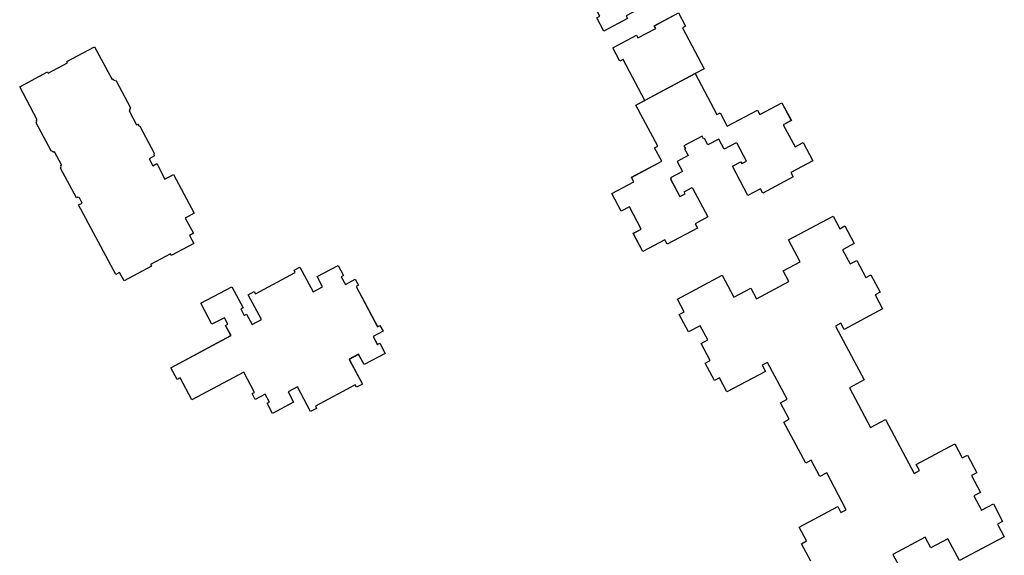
# Model space of a CAD drawing. Header units: inches. Extents: x 480978 to 483416, y 5454526 to 5457823.
# Tile 51 of 53: x 482713 to 482910, y 5456601 to 5456708. Entities that reach past the tile are written whole.
import ezdxf

# ---------------------------------------------------------------- set-up
doc = ezdxf.new("R2010")
doc.units = ezdxf.units.IN
doc.header["$MEASUREMENT"] = 0
for name, color, linetype in [('ubcv_building_records', 10, 'Continuous'), ('ubcv_buildings', 10, 'Continuous'), ('ubcv_subbuildings', 10, 'Continuous')]:
    doc.layers.add(name, color=color, linetype=linetype)

# ---------------------------------------------------------------- blocks, each defined once
blk = doc.blocks.new('ubcv_buildings_cad_ACAD_1_FMEBLOCK23')
at = {"layer": 'ubcv_building_records'}
for points in [[(-0.74, 15.68), (3.63, 7.49), (4.26, 7.83), (5.67, 5.17), (0.85, 2.6), (0.56, 3.13), (-2.99, 1.24), (-2.71, 0.7), (-7.46, -1.83), (-8.87, 0.82), (-8.25, 1.16), (-12.62, 9.35), (-2.58, 14.7)], [(8.25, -1.16), (12.62, -9.35), (10.78, -10.33), (0.74, -15.68), (-3.63, -7.49), (-4.26, -7.83), (-5.67, -5.17), (-0.92, -2.64), (-0.64, -3.18), (2.91, -1.28), (2.63, -0.74), (7.46, 1.83), (8.87, -0.82)]]:
    blk.add_lwpolyline(points, close=True, dxfattribs=at)
blk = doc.blocks.new('ubcv_buildings_cad_ACAD_1_FMEBLOCK63')
at = {"layer": 'ubcv_buildings'}
for points in [[(-2.15, 44.94), (-0.2, 41.28), (-1.81, 40.42), (0.55, 36.01), (2.16, 36.87), (4.05, 33.33), (-0.35, 30.98), (0.13, 30.08), (-5.92, 26.85), (-4.51, 24.2), (-5.14, 23.86), (-0.76, 15.67), (1.07, 16.65), (5.44, 8.46), (6.07, 8.8), (7.49, 6.14), (2.66, 3.57), (2.37, 4.1), (-1.18, 2.21), (-0.89, 1.67), (-5.64, -0.87), (-7.06, 1.79), (-6.43, 2.12), (-10.84, 10.29), (-12.6, 9.36), (-16.97, 17.55), (-17.59, 17.21), (-19.01, 19.87), (-25.06, 16.64), (-25.54, 17.54), (-29.94, 15.19), (-31.83, 18.73), (-30.22, 19.59), (-32.58, 24), (-34.19, 23.14), (-36.14, 26.79), (-31.74, 29.14), (-32.2, 30.01), (-26.15, 33.23), (-25.68, 32.37), (-23.16, 33.72), (-20.04, 27.86), (-21.65, 27), (-21.85, 27.37), (-22.86, 26.83), (-20.99, 23.33), (-20.89, 23.39), (-20.78, 23.18), (-18.41, 24.45), (-17.34, 22.45), (-15.15, 23.61), (-14.45, 22.3), (-14.28, 22.39), (-14, 21.85), (-10.37, 23.79), (-10.65, 24.33), (-10.49, 24.42), (-11.18, 25.73), (-9, 26.9), (-10.07, 28.9), (-7.7, 30.17), (-7.8, 30.37), (-7.7, 30.42), (-9.57, 33.92), (-10.51, 33.42), (-10.31, 33.05), (-11.99, 32.15), (-15.12, 38.01), (-12.6, 39.36), (-13.06, 40.22), (-7.01, 43.45), (-6.55, 42.59)], [(10.06, -0.19), (14.43, -8.38), (12.6, -9.36), (16.97, -17.55), (17.59, -17.21), (19.01, -19.87), (25.06, -16.64), (25.54, -17.54), (29.94, -15.19), (31.83, -18.73), (30.22, -19.59), (32.58, -24), (34.19, -23.14), (36.14, -26.79), (31.74, -29.14), (32.2, -30.01), (26.15, -33.23), (25.68, -32.37), (23.16, -33.72), (20.04, -27.86), (21.72, -26.96), (21.91, -27.33), (22.86, -26.83), (20.99, -23.33), (20.89, -23.39), (20.78, -23.18), (18.41, -24.45), (17.34, -22.45), (15.15, -23.61), (14.45, -22.3), (14.28, -22.39), (14, -21.85), (10.37, -23.79), (10.65, -24.33), (10.49, -24.42), (11.18, -25.73), (9, -26.9), (10.07, -28.9), (7.7, -30.17), (7.8, -30.37), (7.7, -30.42), (9.57, -33.92), (10.58, -33.38), (10.38, -33.01), (11.99, -32.15), (15.12, -38.01), (12.6, -39.36), (13.06, -40.22), (7.01, -43.45), (6.55, -42.59), (2.15, -44.94), (0.2, -41.28), (1.81, -40.42), (-0.55, -36.01), (-2.16, -36.87), (-4.05, -33.33), (0.35, -30.98), (-0.13, -30.08), (5.92, -26.85), (4.51, -24.2), (5.14, -23.86), (0.76, -15.67), (2.56, -14.72), (-1.81, -6.53), (-2.44, -6.86), (-3.86, -4.2), (0.89, -1.67), (1.18, -2.21), (4.73, -0.31), (4.44, 0.23), (9.27, 2.8), (10.69, 0.15)]]:
    blk.add_lwpolyline(points, close=True, dxfattribs=at)
blk = doc.blocks.new('ubcv_buildings_cad_ACAD_1_FMEBLOCK69')
at = {"layer": 'ubcv_buildings'}
blk.add_lwpolyline([(100.7, -164.76), (101.79, -166.8), (101.33, -167.04), (102.16, -168.59), (104.14, -167.54), (104.77, -168.72), (104.31, -168.96), (108.6, -177.01), (109.07, -176.77), (109.7, -177.95), (107.72, -179.01), (108.54, -180.55), (109.01, -180.31), (110.1, -182.35), (105.89, -184.6), (104.79, -182.54), (102.92, -183.54), (105.56, -188.49), (104.37, -189.12), (104.13, -188.66), (96.15, -192.92), (96.4, -193.38), (95.21, -194.01), (92.57, -189.06), (90.7, -190.06), (91.79, -192.12), (87.59, -194.36), (86.5, -192.32), (86.96, -192.08), (86.13, -190.53), (84.15, -191.58), (83.52, -190.4), (83.98, -190.15), (81.83, -186.13), (71.47, -191.66), (69.12, -187.26), (68.54, -187.58), (67.28, -185.22), (79.28, -178.81), (78.2, -176.77), (78.66, -176.52), (77.96, -175.22), (75.48, -176.54), (73.24, -172.34), (79.47, -169.02), (81.71, -173.22), (81.24, -173.46), (81.94, -174.77), (82.4, -174.52), (83.5, -176.58), (85.37, -175.58), (82.73, -170.63), (83.92, -170), (84.16, -170.46), (92.14, -166.2), (91.89, -165.74), (93.08, -165.11), (95.72, -170.05), (97.59, -169.05), (96.5, -167)], close=True, dxfattribs=at)

msp = doc.modelspace()

# ---------------------------------------------------------------- linework, layer by layer
at = {"layer": 'ubcv_building_records'}
for points in [[(482716.43, 5456687.87), (482712.91, 5456694.47), (482718.44, 5456697.42), (482718.57, 5456697.18), (482722.47, 5456699.26), (482722.34, 5456699.51), (482727.86, 5456702.45), (482731.37, 5456695.89), (482731.62, 5456696.03), (482731.75, 5456695.78), (482732.17, 5456695.63), (482735.03, 5456690.26), (482734.88, 5456689.88), (482734.96, 5456689.74), (482734.78, 5456689.64), (482736.28, 5456686.84), (482736.54, 5456686.98), (482736.73, 5456686.62), (482736.94, 5456686.55), (482739.82, 5456681.16), (482739.71, 5456680.93), (482739.88, 5456680.62), (482738.77, 5456680.03), (482739.5, 5456678.65), (482740.3, 5456679.08), (482741.95, 5456675.97), (482743.65, 5456676.88), (482747.78, 5456669.16), (482746, 5456668.21), (482747.63, 5456665.15), (482746.86, 5456664.74), (482747.73, 5456663.12), (482743.21, 5456660.7), (482743.03, 5456661.04), (482739.05, 5456658.92), (482739.23, 5456658.58), (482733.76, 5456655.66), (482732.87, 5456657.31), (482732.11, 5456656.91), (482724.69, 5456670.82), (482725.4, 5456671.2), (482724.85, 5456672.23), (482724.54, 5456672.37), (482724.25, 5456672.21), (482721.08, 5456678.15), (482721.23, 5456678.51), (482721.14, 5456678.69), (482721.28, 5456678.77), (482721.25, 5456678.84), (482719.88, 5456681.41), (482719.67, 5456681.29), (482719.58, 5456681.46), (482719.19, 5456681.63), (482716.21, 5456687.22), (482716.33, 5456687.55), (482716.22, 5456687.75), (482716.26, 5456687.77)], [(482871.47, 5456679.63), (482867.07, 5456677.28), (482867.53, 5456676.42), (482861.48, 5456673.19), (482861.02, 5456674.05), (482858.5, 5456672.71), (482855.37, 5456678.57), (482857.05, 5456679.47), (482857.25, 5456679.1), (482858.19, 5456679.6), (482856.32, 5456683.09), (482856.22, 5456683.04), (482856.12, 5456683.24), (482853.74, 5456681.97), (482852.67, 5456683.98), (482850.49, 5456682.81), (482849.79, 5456684.12), (482849.62, 5456684.04), (482849.33, 5456684.57), (482845.7, 5456682.64), (482845.99, 5456682.1), (482845.82, 5456682.01), (482846.52, 5456680.7), (482844.33, 5456679.53), (482845.41, 5456677.53), (482843.03, 5456676.26), (482843.14, 5456676.06), (482843.04, 5456676), (482844.9, 5456672.51), (482845.91, 5456673.04), (482845.71, 5456673.41), (482847.33, 5456674.28), (482850.45, 5456668.42), (482847.93, 5456667.07), (482848.39, 5456666.21), (482842.34, 5456662.98), (482841.88, 5456663.84), (482837.48, 5456661.49), (482835.53, 5456665.14), (482837.14, 5456666), (482834.79, 5456670.42), (482833.17, 5456669.56), (482831.28, 5456673.1), (482835.69, 5456675.45), (482835.21, 5456676.34), (482841.26, 5456679.57), (482839.84, 5456682.23), (482840.47, 5456682.56), (482836.1, 5456690.75), (482847.93, 5456697.07), (482852.3, 5456688.88), (482852.93, 5456689.21), (482854.35, 5456686.56), (482860.4, 5456689.79), (482860.87, 5456688.89), (482865.28, 5456691.24), (482867.17, 5456687.7), (482865.55, 5456686.84), (482867.91, 5456682.43), (482869.52, 5456683.29)], [(482776.57, 5456658.74), (482777.66, 5456656.7), (482777.19, 5456656.45), (482778.02, 5456654.91), (482780, 5456655.96), (482780.63, 5456654.78), (482780.17, 5456654.53), (482784.46, 5456646.48), (482784.93, 5456646.73), (482785.56, 5456645.55), (482783.58, 5456644.49), (482784.41, 5456642.94), (482784.87, 5456643.19), (482785.96, 5456641.15), (482781.75, 5456638.9), (482780.65, 5456640.95), (482778.78, 5456639.95), (482781.42, 5456635.01), (482780.24, 5456634.38), (482779.99, 5456634.84), (482772.01, 5456630.58), (482772.26, 5456630.12), (482771.07, 5456629.49), (482768.43, 5456634.43), (482766.56, 5456633.43), (482767.66, 5456631.38), (482763.45, 5456629.13), (482762.36, 5456631.17), (482762.82, 5456631.42), (482761.99, 5456632.97), (482760.01, 5456631.91), (482759.38, 5456633.1), (482759.84, 5456633.34), (482757.7, 5456637.37), (482747.33, 5456631.84), (482744.98, 5456636.23), (482744.4, 5456635.92), (482743.14, 5456638.28), (482755.15, 5456644.69), (482754.06, 5456646.73), (482754.52, 5456646.97), (482753.82, 5456648.28), (482751.34, 5456646.96), (482749.1, 5456651.16), (482755.33, 5456654.48), (482757.57, 5456650.28), (482757.11, 5456650.03), (482757.8, 5456648.73), (482758.27, 5456648.97), (482759.36, 5456646.92), (482761.23, 5456647.92), (482758.59, 5456652.87), (482759.78, 5456653.5), (482760.02, 5456653.04), (482768, 5456657.3), (482767.76, 5456657.76), (482768.94, 5456658.39), (482771.58, 5456653.44), (482773.45, 5456654.44), (482772.36, 5456656.5)]]:
    msp.add_lwpolyline(points, close=True, dxfattribs=at)
msp.add_lwpolyline([(482871.05, 5456599.59), (482869.19, 5456603.08), (482870.21, 5456603.63), (482868.72, 5456606.42), (482876.43, 5456610.53), (482877.07, 5456609.32), (482878.15, 5456609.89), (482874.23, 5456617.23), (482872.89, 5456616.51), (482871.13, 5456619.8), (482870.06, 5456619.22), (482865.68, 5456627.42), (482866.76, 5456628), (482865, 5456631.28), (482866.35, 5456632), (482862.43, 5456639.34), (482861.36, 5456638.76), (482862, 5456637.55), (482854.29, 5456633.44), (482852.81, 5456636.23), (482851.79, 5456635.69), (482849.92, 5456639.18), (482850.94, 5456639.73), (482849.13, 5456643.11), (482850.45, 5456643.82), (482848.93, 5456646.67), (482846.59, 5456645.42), (482844.72, 5456648.92), (482845.74, 5456649.46), (482844.4, 5456651.98), (482853.35, 5456656.76), (482855.68, 5456652.39), (482859.07, 5456654.2), (482860.2, 5456652.06), (482866.66, 5456655.51), (482865.52, 5456657.64), (482868.9, 5456659.45), (482866.57, 5456663.82), (482875.52, 5456668.59), (482876.87, 5456666.07), (482877.89, 5456666.62), (482879.75, 5456663.12), (482877.41, 5456661.87), (482878.93, 5456659.02), (482880.26, 5456659.73), (482882.06, 5456656.34), (482883.08, 5456656.88), (482884.95, 5456653.39), (482883.93, 5456652.84), (482885.42, 5456650.05), (482877.71, 5456645.94), (482877.07, 5456647.15), (482875.99, 5456646.57), (482881.73, 5456635.82), (482878.77, 5456634.24), (482883.01, 5456626.31), (482885.96, 5456627.89), (482891.7, 5456617.13), (482892.78, 5456617.7), (482892.13, 5456618.91), (482899.84, 5456623.03), (482901.33, 5456620.24), (482902.35, 5456620.78), (482904.22, 5456617.29), (482903.2, 5456616.74), (482905.01, 5456613.35), (482903.68, 5456612.65), (482905.21, 5456609.8), (482907.55, 5456611.05), (482909.41, 5456607.55), (482908.39, 5456607.01), (482909.74, 5456604.49), (482900.79, 5456599.71), (482898.46, 5456604.08), (482895.07, 5456602.27), (482893.93, 5456604.41), (482887.48, 5456600.96), (482888.62, 5456598.83)], dxfattribs=at)
at = {"layer": 'ubcv_buildings'}
msp.add_lwpolyline([(482716.43, 5456687.87), (482712.91, 5456694.47), (482718.44, 5456697.42), (482718.57, 5456697.18), (482722.47, 5456699.26), (482722.34, 5456699.51), (482727.86, 5456702.45), (482731.37, 5456695.89), (482731.62, 5456696.03), (482731.75, 5456695.78), (482732.17, 5456695.63), (482735.03, 5456690.26), (482734.88, 5456689.88), (482734.96, 5456689.74), (482734.78, 5456689.64), (482736.28, 5456686.84), (482736.54, 5456686.98), (482736.73, 5456686.62), (482736.94, 5456686.55), (482739.82, 5456681.16), (482739.71, 5456680.93), (482739.88, 5456680.62), (482738.77, 5456680.03), (482739.5, 5456678.65), (482740.3, 5456679.08), (482741.95, 5456675.97), (482743.65, 5456676.88), (482747.78, 5456669.16), (482746, 5456668.21), (482747.63, 5456665.15), (482746.86, 5456664.74), (482747.73, 5456663.12), (482743.21, 5456660.7), (482743.03, 5456661.04), (482739.05, 5456658.92), (482739.23, 5456658.58), (482733.76, 5456655.66), (482732.87, 5456657.31), (482732.11, 5456656.91), (482724.69, 5456670.82), (482725.4, 5456671.2), (482724.85, 5456672.23), (482724.54, 5456672.37), (482724.25, 5456672.21), (482721.08, 5456678.15), (482721.23, 5456678.51), (482721.14, 5456678.69), (482721.28, 5456678.77), (482721.25, 5456678.84), (482719.88, 5456681.41), (482719.67, 5456681.29), (482719.58, 5456681.46), (482719.19, 5456681.63), (482716.21, 5456687.22), (482716.33, 5456687.55), (482716.22, 5456687.75), (482716.26, 5456687.77)], close=True, dxfattribs=at)
msp.add_lwpolyline([(482871.05, 5456599.59), (482869.19, 5456603.08), (482870.21, 5456603.63), (482868.72, 5456606.42), (482876.43, 5456610.53), (482877.07, 5456609.32), (482878.15, 5456609.89), (482874.23, 5456617.23), (482872.89, 5456616.51), (482871.13, 5456619.8), (482870.06, 5456619.22), (482865.68, 5456627.42), (482866.76, 5456628), (482865, 5456631.28), (482866.35, 5456632), (482862.43, 5456639.34), (482861.36, 5456638.76), (482862, 5456637.55), (482854.29, 5456633.44), (482852.81, 5456636.23), (482851.79, 5456635.69), (482849.92, 5456639.18), (482850.94, 5456639.73), (482849.13, 5456643.11), (482850.45, 5456643.82), (482848.93, 5456646.67), (482846.59, 5456645.42), (482844.72, 5456648.92), (482845.74, 5456649.46), (482844.4, 5456651.98), (482853.35, 5456656.76), (482855.68, 5456652.39), (482859.07, 5456654.2), (482860.2, 5456652.06), (482866.66, 5456655.51), (482865.52, 5456657.64), (482868.9, 5456659.45), (482866.57, 5456663.82), (482875.52, 5456668.59), (482876.87, 5456666.07), (482877.89, 5456666.62), (482879.75, 5456663.12), (482877.41, 5456661.87), (482878.93, 5456659.02), (482880.26, 5456659.73), (482882.06, 5456656.34), (482883.08, 5456656.88), (482884.95, 5456653.39), (482883.93, 5456652.84), (482885.42, 5456650.05), (482877.71, 5456645.94), (482877.07, 5456647.15), (482875.99, 5456646.57), (482881.73, 5456635.82), (482878.77, 5456634.24), (482883.01, 5456626.31), (482885.96, 5456627.89), (482891.7, 5456617.13), (482892.78, 5456617.7), (482892.13, 5456618.91), (482899.84, 5456623.03), (482901.33, 5456620.24), (482902.35, 5456620.78), (482904.22, 5456617.29), (482903.2, 5456616.74), (482905.01, 5456613.35), (482903.68, 5456612.65), (482905.21, 5456609.8), (482907.55, 5456611.05), (482909.41, 5456607.55), (482908.39, 5456607.01), (482909.74, 5456604.49), (482900.79, 5456599.71), (482898.46, 5456604.08), (482895.07, 5456602.27), (482893.93, 5456604.41), (482887.48, 5456600.96), (482888.62, 5456598.83)], dxfattribs=at)
at = {"layer": 'ubcv_subbuildings'}
msp.add_lwpolyline([(482776.57, 5456658.74), (482777.66, 5456656.7), (482777.19, 5456656.45), (482778.02, 5456654.91), (482780, 5456655.96), (482780.63, 5456654.78), (482780.17, 5456654.53), (482784.46, 5456646.48), (482784.93, 5456646.73), (482785.56, 5456645.55), (482783.58, 5456644.49), (482784.41, 5456642.94), (482784.87, 5456643.19), (482785.96, 5456641.15), (482781.75, 5456638.9), (482780.65, 5456640.95), (482778.78, 5456639.95), (482781.42, 5456635.01), (482780.24, 5456634.38), (482779.99, 5456634.84), (482772.01, 5456630.58), (482772.26, 5456630.12), (482771.07, 5456629.49), (482768.43, 5456634.43), (482766.56, 5456633.43), (482767.66, 5456631.38), (482763.45, 5456629.13), (482762.36, 5456631.17), (482762.82, 5456631.42), (482761.99, 5456632.97), (482760.01, 5456631.91), (482759.38, 5456633.1), (482759.84, 5456633.34), (482757.7, 5456637.37), (482747.33, 5456631.84), (482744.98, 5456636.23), (482744.4, 5456635.92), (482743.14, 5456638.28), (482755.15, 5456644.69), (482754.06, 5456646.73), (482754.52, 5456646.97), (482753.82, 5456648.28), (482751.34, 5456646.96), (482749.1, 5456651.16), (482755.33, 5456654.48), (482757.57, 5456650.28), (482757.11, 5456650.03), (482757.8, 5456648.73), (482758.27, 5456648.97), (482759.36, 5456646.92), (482761.23, 5456647.92), (482758.59, 5456652.87), (482759.78, 5456653.5), (482760.02, 5456653.04), (482768, 5456657.3), (482767.76, 5456657.76), (482768.94, 5456658.39), (482771.58, 5456653.44), (482773.45, 5456654.44), (482772.36, 5456656.5)], close=True, dxfattribs=at)

# ---------------------------------------------------------------- block references
at = {"layer": 'ubcv_building_records'}
msp.add_blockref('ubcv_buildings_cad_ACAD_1_FMEBLOCK23', (482837.15, 5456707.4), dxfattribs=at)
at = {"layer": 'ubcv_buildings'}
for name, p in [('ubcv_buildings_cad_ACAD_1_FMEBLOCK69', (482675.86, 5456823.5)), ('ubcv_buildings_cad_ACAD_1_FMEBLOCK63', (482835.33, 5456706.43))]:
    msp.add_blockref(name, p, dxfattribs=at)

doc.saveas('drawing.dxf')
